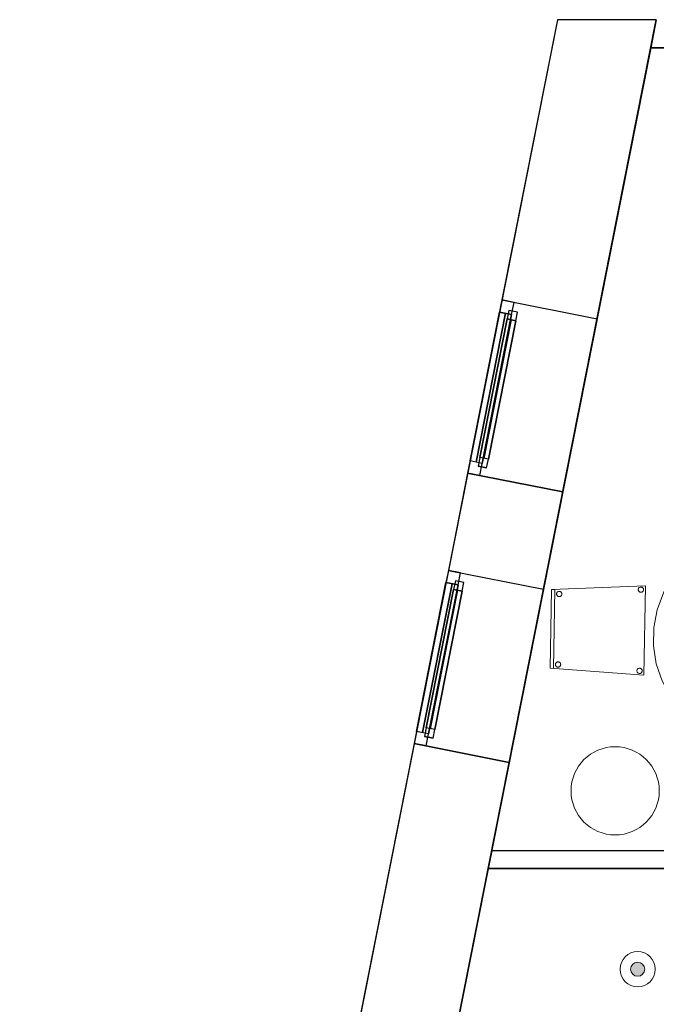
# Model space of a CAD drawing. Header units: metres. Extents: x 397.7 to 427.5, y 12.7 to 28.4.
# Tile 4 of 145: x 397.7 to 401.3, y 22.7 to 28.2. Entities that reach past the tile are written whole.
import ezdxf

# ---------------------------------------------------------------- set-up
doc = ezdxf.new("R2010")
doc.units = ezdxf.units.M
doc.layers.add('01_CARPINTERIA', color=5, linetype='Continuous', lineweight=25, true_color=0x0000ff)
doc.layers.add('01_SUELOS', color=7, linetype='Continuous', lineweight=25, true_color=0x007f00)
for name, color, linetype, lineweight in [('02_MOBILIARIO', 7, 'Continuous', 18), ('A-COLS-____-MCUT', 7, 'Continuous', 18), ('A-COLS-____-OTLN', 7, 'Continuous', 18), ('A-DETL-____-MBND', 7, 'Continuous', 18), ('A-DETL-GENF-OTLN', 7, 'Continuous', 18), ('A-GENM-____-OTLN', 7, 'Continuous', 18), ('A-WALL-____-MCUT', 7, 'Continuous', 25), ('A-WALL-____-OTLN', 7, 'Continuous', 25)]:
    doc.layers.add(name, color=color, linetype=linetype, lineweight=lineweight)

# ---------------------------------------------------------------- blocks, each defined once
blk = doc.blocks.new('Forma directa - LONDR55-XX_ZZ-ARQ-CAA-M3D-Londres55-152687-05_ENLLUMENAT_P2')
at = {"layer": '01_CARPINTERIA', "color": 161, "true_color": 0xaaaaff}
for p, q in [((0.07, 0.07), (0, 0.07)), ((0, 0.07), (0, 0)), ((0.07, 0.07), (0, 0.07)), ((0, 0.07), (0, 0)), ((0.1, 0.1), (0.05, 0.1)), ((0.05, 0.1), (0.05, 0.05)), ((0.1, 0.1), (0.05, 0.1)), ((0.05, 0.1), (0.05, 0.05)), ((0.07, 0.07), (0.93, 0.07)), ((0.93, 0.07), (0.07, 0.07)), ((0.07, 0.07), (0.07, 0)), ((0.07, 0), (0.07, 0.07)), ((0.07, 0), (0.07, 0.07)), ((0.07, 0.07), (0.07, 0)), ((0.1, 0.05), (0.1, 0.1)), ((0.1, 0.1), (0.1, 0.05)), ((0.1, 0.1), (0.9, 0.1)), ((0.9, 0.1), (0.1, 0.1)), ((0.1, 0.1), (0.1, 0.05)), ((0.1, 0.05), (0.1, 0.1)), ((0.9, 0.075), (0.1, 0.075)), ((0.9, 0.075), (0.1, 0.075)), ((0.95, 0.1), (0.9, 0.1)), ((0.9, 0.1), (0.9, 0.05)), ((0.95, 0.1), (0.9, 0.1)), ((0.9, 0.1), (0.9, 0.05)), ((0.9, 0.1), (0.9, 0.05)), ((0.9, 0.1), (0.9, 0.05)), ((0.93, 0.07), (0.93, 0)), ((0.93, 0.07), (0.93, 0)), ((1, 0.07), (0.93, 0.07)), ((0.93, 0.07), (0.93, 0)), ((1, 0.07), (0.93, 0.07)), ((0.93, 0.07), (0.93, 0)), ((0.95, 0.05), (0.95, 0.1)), ((0.95, 0.1), (0.95, 0.05)), ((1, 0), (1, 0.07)), ((1, 0.07), (1, 0)), ((0, 0), (0.07, 0)), ((0, 0), (0.07, 0)), ((0.05, 0.05), (0.1, 0.05)), ((0.05, 0.05), (0.1, 0.05)), ((0.93, 0.035), (0.07, 0.035)), ((0.07, 0.035), (0.93, 0.035)), ((0.07, 0), (0.93, 0)), ((0.93, 0), (0.07, 0)), ((0.1, 0.05), (0.9, 0.05)), ((0.9, 0.05), (0.1, 0.05)), ((0.9, 0.05), (0.95, 0.05)), ((0.9, 0.05), (0.95, 0.05)), ((0.93, 0), (1, 0)), ((0.93, 0), (1, 0))]:
    blk.add_line(p, q, dxfattribs=at)
blk = doc.blocks.new('Forma directa - Finestra P2-152688-05_ENLLUMENAT_P2')
at = {"xscale": 1.000000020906, "yscale": 1.000000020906, "zscale": 1.000000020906}
blk.add_blockref('Forma directa - LONDR55-XX_ZZ-ARQ-CAA-M3D-Londres55-152687-05_ENLLUMENAT_P2', (0, 0), dxfattribs=at)
blk = doc.blocks.new('Forma directa - Finestra P2-152782-05_ENLLUMENAT_P2')
at = {"xscale": 1.00000002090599, "yscale": 1.00000002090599, "zscale": 1.00000002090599}
blk.add_blockref('Forma directa - LONDR55-XX_ZZ-ARQ-CAA-M3D-Londres55-152687-05_ENLLUMENAT_P2', (0, 0), dxfattribs=at)
blk = doc.blocks.new('Family - LONDR55-XX_ZZ-ARQ-CAA-M3D-Londres55-152793-05_ENLLUMENAT_P2')
at = {"layer": '01_SUELOS', "color": 9, "true_color": 0xaad4aa}
for p, q in [((2.9616, 14.9476), (0, 0)), ((0, 0), (2.9616, 14.9476)), ((12.3798, 14.9476), (2.9616, 14.9476)), ((2.9616, 14.9476), (12.3798, 14.9476))]:
    blk.add_line(p, q, dxfattribs=at)
blk = doc.blocks.new('Family - Cadira confident_P2-152882-05_ENLLUMENAT_P2')
at = {"layer": 'A-DETL-____-MBND', "color": 253, "true_color": 0xaaaaaa}
for p, q in [((0.0076, 0.4856), (0.5407, 0.5064)), ((0.5407, 0.5064), (0.0076, 0.4856)), ((0.5407, 0.5064), (0.532, 0)), ((0.532, 0), (0.5407, 0.5064)), ((0, 0.0391), (0.0076, 0.4856)), ((0.0076, 0.4856), (0, 0.0391)), ((0, 0.0391), (0.0076, 0.4856)), ((0.0076, 0.4856), (0, 0.0391)), ((0.0076, 0.4856), (0.0276, 0.4852)), ((0.0276, 0.4852), (0.0076, 0.4856)), ((0.0276, 0.4852), (0.02, 0.0388)), ((0.02, 0.0388), (0.0276, 0.4852)), ((0.0374, 0.4604), (0.0376, 0.463)), ((0.0376, 0.463), (0.0374, 0.4604)), ((0.0376, 0.4578), (0.0374, 0.4604)), ((0.0374, 0.4604), (0.0376, 0.4578)), ((0.0376, 0.463), (0.0384, 0.4655)), ((0.0384, 0.4655), (0.0376, 0.463)), ((0.0382, 0.4553), (0.0376, 0.4578)), ((0.0376, 0.4578), (0.0382, 0.4553)), ((0.0392, 0.4529), (0.0382, 0.4553)), ((0.0382, 0.4553), (0.0392, 0.4529)), ((0.0384, 0.4655), (0.0395, 0.4678)), ((0.0395, 0.4678), (0.0384, 0.4655)), ((0.0407, 0.4507), (0.0392, 0.4529)), ((0.0392, 0.4529), (0.0407, 0.4507)), ((0.0395, 0.4678), (0.041, 0.4699)), ((0.041, 0.4699), (0.0395, 0.4678)), ((0.0425, 0.4489), (0.0407, 0.4507)), ((0.0407, 0.4507), (0.0425, 0.4489)), ((0.041, 0.4699), (0.0429, 0.4717)), ((0.0429, 0.4717), (0.041, 0.4699)), ((0.0446, 0.4473), (0.0425, 0.4489)), ((0.0425, 0.4489), (0.0446, 0.4473)), ((0.0429, 0.4717), (0.0451, 0.4732)), ((0.0451, 0.4732), (0.0429, 0.4717)), ((0.047, 0.4462), (0.0446, 0.4473)), ((0.0446, 0.4473), (0.047, 0.4462)), ((0.0451, 0.4732), (0.0474, 0.4743)), ((0.0474, 0.4743), (0.0451, 0.4732)), ((0.0474, 0.4743), (0.05, 0.4749)), ((0.05, 0.4749), (0.0474, 0.4743)), ((0.05, 0.4749), (0.0526, 0.4751)), ((0.0526, 0.4751), (0.05, 0.4749)), ((0.0526, 0.4751), (0.0552, 0.4748)), ((0.0552, 0.4748), (0.0526, 0.4751)), ((0.0552, 0.4748), (0.0577, 0.4741)), ((0.0577, 0.4741), (0.0552, 0.4748)), ((0.0596, 0.4471), (0.0572, 0.446)), ((0.0572, 0.446), (0.0596, 0.4471)), ((0.0577, 0.4741), (0.06, 0.4729)), ((0.06, 0.4729), (0.0577, 0.4741)), ((0.0617, 0.4485), (0.0596, 0.4471)), ((0.0596, 0.4471), (0.0617, 0.4485)), ((0.06, 0.4729), (0.0621, 0.4714)), ((0.0621, 0.4714), (0.06, 0.4729)), ((0.0636, 0.4503), (0.0617, 0.4485)), ((0.0617, 0.4485), (0.0636, 0.4503)), ((0.0621, 0.4714), (0.0639, 0.4695)), ((0.0639, 0.4695), (0.0621, 0.4714)), ((0.0651, 0.4524), (0.0636, 0.4503)), ((0.0636, 0.4503), (0.0651, 0.4524)), ((0.0639, 0.4695), (0.0654, 0.4674)), ((0.0654, 0.4674), (0.0639, 0.4695)), ((0.0663, 0.4548), (0.0651, 0.4524)), ((0.0651, 0.4524), (0.0663, 0.4548)), ((0.0654, 0.4674), (0.0664, 0.465)), ((0.0664, 0.465), (0.0654, 0.4674)), ((0.067, 0.4573), (0.0663, 0.4548)), ((0.0663, 0.4548), (0.067, 0.4573)), ((0.0664, 0.465), (0.0671, 0.4625)), ((0.0671, 0.4625), (0.0664, 0.465)), ((0.0672, 0.4599), (0.067, 0.4573)), ((0.067, 0.4573), (0.0672, 0.4599)), ((0.0671, 0.4625), (0.0672, 0.4599)), ((0.0672, 0.4599), (0.0671, 0.4625)), ((0.5003, 0.4848), (0.5005, 0.4874)), ((0.5005, 0.4874), (0.5003, 0.4848)), ((0.5004, 0.4822), (0.5003, 0.4848)), ((0.5003, 0.4848), (0.5004, 0.4822)), ((0.5011, 0.4797), (0.5004, 0.4822)), ((0.5004, 0.4822), (0.5011, 0.4797)), ((0.5005, 0.4874), (0.5013, 0.4899)), ((0.5013, 0.4899), (0.5005, 0.4874)), ((0.5021, 0.4773), (0.5011, 0.4797)), ((0.5011, 0.4797), (0.5021, 0.4773)), ((0.5013, 0.4899), (0.5024, 0.4923)), ((0.5024, 0.4923), (0.5013, 0.4899)), ((0.5036, 0.4752), (0.5021, 0.4773)), ((0.5021, 0.4773), (0.5036, 0.4752)), ((0.5024, 0.4923), (0.5039, 0.4944)), ((0.5039, 0.4944), (0.5024, 0.4923)), ((0.5054, 0.4733), (0.5036, 0.4752)), ((0.5036, 0.4752), (0.5054, 0.4733)), ((0.5039, 0.4944), (0.5058, 0.4962)), ((0.5058, 0.4962), (0.5039, 0.4944)), ((0.5075, 0.4718), (0.5054, 0.4733)), ((0.5054, 0.4733), (0.5075, 0.4718)), ((0.5058, 0.4962), (0.508, 0.4976)), ((0.508, 0.4976), (0.5058, 0.4962)), ((0.5099, 0.4706), (0.5075, 0.4718)), ((0.5075, 0.4718), (0.5099, 0.4706)), ((0.508, 0.4976), (0.5103, 0.4987)), ((0.5103, 0.4987), (0.508, 0.4976)), ((0.5124, 0.4699), (0.5099, 0.4706)), ((0.5099, 0.4706), (0.5124, 0.4699)), ((0.5103, 0.4987), (0.5129, 0.4993)), ((0.5129, 0.4993), (0.5103, 0.4987)), ((0.5149, 0.4696), (0.5124, 0.4699)), ((0.5124, 0.4699), (0.5149, 0.4696)), ((0.5129, 0.4993), (0.5155, 0.4995)), ((0.5155, 0.4995), (0.5129, 0.4993)), ((0.5175, 0.4698), (0.5149, 0.4696)), ((0.5149, 0.4696), (0.5175, 0.4698)), ((0.5155, 0.4995), (0.518, 0.4992)), ((0.518, 0.4992), (0.5155, 0.4995)), ((0.5201, 0.4705), (0.5175, 0.4698)), ((0.5175, 0.4698), (0.5201, 0.4705)), ((0.518, 0.4992), (0.5206, 0.4985)), ((0.5206, 0.4985), (0.518, 0.4992)), ((0.5224, 0.4715), (0.5201, 0.4705)), ((0.5201, 0.4705), (0.5224, 0.4715)), ((0.5206, 0.4985), (0.5229, 0.4974)), ((0.5229, 0.4974), (0.5206, 0.4985)), ((0.5246, 0.473), (0.5224, 0.4715)), ((0.5224, 0.4715), (0.5246, 0.473)), ((0.5229, 0.4974), (0.525, 0.4959)), ((0.525, 0.4959), (0.5229, 0.4974)), ((0.5265, 0.4748), (0.5246, 0.473)), ((0.5246, 0.473), (0.5265, 0.4748)), ((0.525, 0.4959), (0.5268, 0.494)), ((0.5268, 0.494), (0.525, 0.4959)), ((0.528, 0.4769), (0.5265, 0.4748)), ((0.5265, 0.4748), (0.528, 0.4769)), ((0.5268, 0.494), (0.5283, 0.4918)), ((0.5283, 0.4918), (0.5268, 0.494)), ((0.5292, 0.4792), (0.528, 0.4769)), ((0.528, 0.4769), (0.5292, 0.4792)), ((0.5283, 0.4918), (0.5293, 0.4895)), ((0.5293, 0.4895), (0.5283, 0.4918)), ((0.5299, 0.4817), (0.5292, 0.4792)), ((0.5292, 0.4792), (0.5299, 0.4817)), ((0.5293, 0.4895), (0.53, 0.4869)), ((0.53, 0.4869), (0.5293, 0.4895)), ((0.5301, 0.4843), (0.5299, 0.4817)), ((0.5299, 0.4817), (0.5301, 0.4843)), ((0.53, 0.4869), (0.5301, 0.4843)), ((0.5301, 0.4843), (0.53, 0.4869)), ((0.0495, 0.4455), (0.047, 0.4462)), ((0.047, 0.4462), (0.0495, 0.4455)), ((0.0521, 0.4452), (0.0495, 0.4455)), ((0.0495, 0.4455), (0.0521, 0.4452)), ((0.0547, 0.4454), (0.0521, 0.4452)), ((0.0521, 0.4452), (0.0547, 0.4454)), ((0.0572, 0.446), (0.0547, 0.4454)), ((0.0547, 0.4454), (0.0572, 0.446)), ((0.0305, 0.0604), (0.0308, 0.063)), ((0.0308, 0.063), (0.0305, 0.0604)), ((0.0307, 0.0578), (0.0305, 0.0604)), ((0.0305, 0.0604), (0.0307, 0.0578)), ((0.0313, 0.0553), (0.0307, 0.0578)), ((0.0307, 0.0578), (0.0313, 0.0553)), ((0.0308, 0.063), (0.0315, 0.0655)), ((0.0315, 0.0655), (0.0308, 0.063)), ((0.0315, 0.0655), (0.0327, 0.0679)), ((0.0327, 0.0679), (0.0315, 0.0655)), ((0.0327, 0.0679), (0.0342, 0.07)), ((0.0342, 0.07), (0.0327, 0.0679)), ((0.0342, 0.07), (0.0361, 0.0718)), ((0.0361, 0.0718), (0.0342, 0.07)), ((0.0361, 0.0718), (0.0382, 0.0733)), ((0.0382, 0.0733), (0.0361, 0.0718)), ((0.0382, 0.0733), (0.0406, 0.0743)), ((0.0406, 0.0743), (0.0382, 0.0733)), ((0.0406, 0.0743), (0.0431, 0.0749)), ((0.0431, 0.0749), (0.0406, 0.0743)), ((0.0431, 0.0749), (0.0457, 0.0751)), ((0.0457, 0.0751), (0.0431, 0.0749)), ((0.0457, 0.0751), (0.0483, 0.0749)), ((0.0483, 0.0749), (0.0457, 0.0751)), ((0.0483, 0.0749), (0.0508, 0.0741)), ((0.0508, 0.0741), (0.0483, 0.0749)), ((0.0508, 0.0741), (0.0532, 0.073)), ((0.0532, 0.073), (0.0508, 0.0741)), ((0.0532, 0.073), (0.0553, 0.0715)), ((0.0553, 0.0715), (0.0532, 0.073)), ((0.0553, 0.0715), (0.0571, 0.0696)), ((0.0571, 0.0696), (0.0553, 0.0715)), ((0.0571, 0.0696), (0.0585, 0.0674)), ((0.0585, 0.0674), (0.0571, 0.0696)), ((0.0585, 0.0674), (0.0596, 0.0651)), ((0.0596, 0.0651), (0.0585, 0.0674)), ((0.0601, 0.0573), (0.0594, 0.0548)), ((0.0594, 0.0548), (0.0601, 0.0573)), ((0.0596, 0.0651), (0.0602, 0.0625)), ((0.0602, 0.0625), (0.0596, 0.0651)), ((0.0604, 0.0599), (0.0601, 0.0573)), ((0.0601, 0.0573), (0.0604, 0.0599)), ((0.0602, 0.0625), (0.0604, 0.0599)), ((0.0604, 0.0599), (0.0602, 0.0625)), ((0.02, 0.0388), (0, 0.0391)), ((0, 0.0391), (0.02, 0.0388)), ((0.532, 0), (0, 0.0391)), ((0, 0.0391), (0.532, 0)), ((0.0324, 0.0529), (0.0313, 0.0553)), ((0.0313, 0.0553), (0.0324, 0.0529)), ((0.0339, 0.0508), (0.0324, 0.0529)), ((0.0324, 0.0529), (0.0339, 0.0508)), ((0.0357, 0.0489), (0.0339, 0.0508)), ((0.0339, 0.0508), (0.0357, 0.0489)), ((0.0378, 0.0474), (0.0357, 0.0489)), ((0.0357, 0.0489), (0.0378, 0.0474)), ((0.0401, 0.0462), (0.0378, 0.0474)), ((0.0378, 0.0474), (0.0401, 0.0462)), ((0.0426, 0.0455), (0.0401, 0.0462)), ((0.0401, 0.0462), (0.0426, 0.0455)), ((0.0452, 0.0453), (0.0426, 0.0455)), ((0.0426, 0.0455), (0.0452, 0.0453)), ((0.0478, 0.0454), (0.0452, 0.0453)), ((0.0452, 0.0453), (0.0478, 0.0454)), ((0.0503, 0.0461), (0.0478, 0.0454)), ((0.0478, 0.0454), (0.0503, 0.0461)), ((0.0527, 0.0471), (0.0503, 0.0461)), ((0.0503, 0.0461), (0.0527, 0.0471)), ((0.0549, 0.0486), (0.0527, 0.0471)), ((0.0527, 0.0471), (0.0549, 0.0486)), ((0.0567, 0.0504), (0.0549, 0.0486)), ((0.0549, 0.0486), (0.0567, 0.0504)), ((0.0583, 0.0525), (0.0567, 0.0504)), ((0.0567, 0.0504), (0.0583, 0.0525)), ((0.0594, 0.0548), (0.0583, 0.0525)), ((0.0583, 0.0525), (0.0594, 0.0548)), ((0.4924, 0.0249), (0.4927, 0.0275)), ((0.4927, 0.0275), (0.4924, 0.0249)), ((0.4926, 0.0223), (0.4924, 0.0249)), ((0.4924, 0.0249), (0.4926, 0.0223)), ((0.4932, 0.0198), (0.4926, 0.0223)), ((0.4926, 0.0223), (0.4932, 0.0198)), ((0.4927, 0.0275), (0.4934, 0.03)), ((0.4934, 0.03), (0.4927, 0.0275)), ((0.4943, 0.0174), (0.4932, 0.0198)), ((0.4932, 0.0198), (0.4943, 0.0174)), ((0.4934, 0.03), (0.4945, 0.0323)), ((0.4945, 0.0323), (0.4934, 0.03)), ((0.4957, 0.0152), (0.4943, 0.0174)), ((0.4943, 0.0174), (0.4957, 0.0152)), ((0.4945, 0.0323), (0.4961, 0.0344)), ((0.4961, 0.0344), (0.4945, 0.0323)), ((0.4975, 0.0134), (0.4957, 0.0152)), ((0.4957, 0.0152), (0.4975, 0.0134)), ((0.4961, 0.0344), (0.4979, 0.0363)), ((0.4979, 0.0363), (0.4961, 0.0344)), ((0.4996, 0.0118), (0.4975, 0.0134)), ((0.4975, 0.0134), (0.4996, 0.0118)), ((0.4979, 0.0363), (0.5001, 0.0377)), ((0.5001, 0.0377), (0.4979, 0.0363)), ((0.502, 0.0107), (0.4996, 0.0118)), ((0.4996, 0.0118), (0.502, 0.0107)), ((0.5001, 0.0377), (0.5025, 0.0388)), ((0.5025, 0.0388), (0.5001, 0.0377)), ((0.5045, 0.01), (0.502, 0.0107)), ((0.502, 0.0107), (0.5045, 0.01)), ((0.5025, 0.0388), (0.505, 0.0394)), ((0.505, 0.0394), (0.5025, 0.0388)), ((0.5071, 0.0097), (0.5045, 0.01)), ((0.5045, 0.01), (0.5071, 0.0097)), ((0.505, 0.0394), (0.5076, 0.0396)), ((0.5076, 0.0396), (0.505, 0.0394)), ((0.5097, 0.0099), (0.5071, 0.0097)), ((0.5071, 0.0097), (0.5097, 0.0099)), ((0.5076, 0.0396), (0.5102, 0.0393)), ((0.5102, 0.0393), (0.5076, 0.0396)), ((0.5122, 0.0105), (0.5097, 0.0099)), ((0.5097, 0.0099), (0.5122, 0.0105)), ((0.5102, 0.0393), (0.5127, 0.0386)), ((0.5127, 0.0386), (0.5102, 0.0393)), ((0.5146, 0.0116), (0.5122, 0.0105)), ((0.5122, 0.0105), (0.5146, 0.0116)), ((0.5127, 0.0386), (0.515, 0.0375)), ((0.515, 0.0375), (0.5127, 0.0386)), ((0.5167, 0.013), (0.5146, 0.0116)), ((0.5146, 0.0116), (0.5167, 0.013)), ((0.515, 0.0375), (0.5171, 0.0359)), ((0.5171, 0.0359), (0.515, 0.0375)), ((0.5186, 0.0149), (0.5167, 0.013)), ((0.5167, 0.013), (0.5186, 0.0149)), ((0.5171, 0.0359), (0.5189, 0.0341)), ((0.5189, 0.0341), (0.5171, 0.0359)), ((0.5201, 0.017), (0.5186, 0.0149)), ((0.5186, 0.0149), (0.5201, 0.017)), ((0.5189, 0.0341), (0.5204, 0.0319)), ((0.5204, 0.0319), (0.5189, 0.0341)), ((0.5213, 0.0193), (0.5201, 0.017)), ((0.5201, 0.017), (0.5213, 0.0193)), ((0.5204, 0.0319), (0.5215, 0.0295)), ((0.5215, 0.0295), (0.5204, 0.0319)), ((0.522, 0.0218), (0.5213, 0.0193)), ((0.5213, 0.0193), (0.522, 0.0218)), ((0.5215, 0.0295), (0.5221, 0.027)), ((0.5221, 0.027), (0.5215, 0.0295)), ((0.5223, 0.0244), (0.522, 0.0218)), ((0.522, 0.0218), (0.5223, 0.0244)), ((0.5221, 0.027), (0.5223, 0.0244)), ((0.5223, 0.0244), (0.5221, 0.027))]:
    blk.add_line(p, q, dxfattribs=at)
blk = doc.blocks.new('Family - LONDR55-XX_ZZ-ARQ-CAA-M3D-Londres55-152886-05_ENLLUMENAT_P2')
at = {"layer": 'A-DETL-____-MBND', "color": 253, "true_color": 0xaaaaaa}
for p, q in [((0.389, 1.1468), (0.4885, 1.1734)), ((0.4885, 1.1734), (0.389, 1.1468)), ((0.4885, 1.1734), (0.5912, 1.1824)), ((0.5912, 1.1824), (0.4885, 1.1734)), ((0.5912, 1.1824), (0.6939, 1.1734)), ((0.6939, 1.1734), (0.5912, 1.1824)), ((0.6939, 1.1734), (0.7934, 1.1468)), ((0.7934, 1.1468), (0.6939, 1.1734)), ((0.2956, 1.1032), (0.389, 1.1468)), ((0.389, 1.1468), (0.2956, 1.1032)), ((0.5771, 1.0844), (0.5771, 1.1344)), ((0.5771, 1.1344), (0.6271, 1.1344)), ((0.5771, 1.1344), (0.5771, 1.0844)), ((0.6271, 1.1344), (0.5771, 1.1344)), ((0.6271, 1.1344), (0.6271, 1.0844)), ((0.6271, 1.0844), (0.6271, 1.1344)), ((0.7934, 1.1468), (0.8868, 1.1032)), ((0.8868, 1.1032), (0.7934, 1.1468)), ((0.2112, 1.0441), (0.2956, 1.1032)), ((0.2956, 1.1032), (0.2112, 1.0441)), ((0.6271, 1.0844), (0.5771, 1.0844)), ((0.5771, 1.0844), (0.6271, 1.0844)), ((0.8868, 1.1032), (0.9712, 1.0441)), ((0.9712, 1.0441), (0.8868, 1.1032)), ((0.1383, 0.9712), (0.2112, 1.0441)), ((0.2112, 1.0441), (0.1383, 0.9712)), ((0.9712, 1.0441), (1.0441, 0.9712)), ((1.0441, 0.9712), (0.9712, 1.0441)), ((0.0792, 0.8868), (0.1383, 0.9712)), ((0.1383, 0.9712), (0.0792, 0.8868)), ((1.0441, 0.9712), (1.1032, 0.8868)), ((1.1032, 0.8868), (1.0441, 0.9712)), ((0.0357, 0.7934), (0.0792, 0.8868)), ((0.0792, 0.8868), (0.0357, 0.7934)), ((1.1032, 0.8868), (1.1468, 0.7934)), ((1.1468, 0.7934), (1.1032, 0.8868)), ((0.009, 0.6939), (0.0357, 0.7934)), ((0.0357, 0.7934), (0.009, 0.6939)), ((1.1468, 0.7934), (1.1734, 0.6939)), ((1.1734, 0.6939), (1.1468, 0.7934)), ((0, 0.5912), (0.009, 0.6939)), ((0.009, 0.6939), (0, 0.5912)), ((1.1734, 0.6939), (1.1824, 0.5912)), ((1.1824, 0.5912), (1.1734, 0.6939)), ((0.0475, 0.5662), (0.0475, 0.6162)), ((0.0475, 0.6162), (0.0975, 0.6162)), ((0.0475, 0.6162), (0.0475, 0.5662)), ((0.0975, 0.6162), (0.0475, 0.6162)), ((0.0975, 0.6162), (0.0975, 0.5662)), ((0.0975, 0.5662), (0.0975, 0.6162)), ((0.009, 0.4885), (0, 0.5912)), ((0, 0.5912), (0.009, 0.4885)), ((0.0975, 0.5662), (0.0475, 0.5662)), ((0.0475, 0.5662), (0.0975, 0.5662)), ((1.0845, 0.5456), (1.0845, 0.5956)), ((1.0845, 0.5956), (1.1345, 0.5956)), ((1.0845, 0.5956), (1.0845, 0.5456)), ((1.1345, 0.5956), (1.0845, 0.5956)), ((1.1345, 0.5956), (1.1345, 0.5456)), ((1.1345, 0.5456), (1.1345, 0.5956)), ((1.1824, 0.5912), (1.1734, 0.4885)), ((1.1734, 0.4885), (1.1824, 0.5912)), ((1.1345, 0.5456), (1.0845, 0.5456)), ((1.0845, 0.5456), (1.1345, 0.5456)), ((0.0357, 0.389), (0.009, 0.4885)), ((0.009, 0.4885), (0.0357, 0.389)), ((1.1734, 0.4885), (1.1468, 0.389)), ((1.1468, 0.389), (1.1734, 0.4885)), ((0.0792, 0.2956), (0.0357, 0.389)), ((0.0357, 0.389), (0.0792, 0.2956)), ((1.1468, 0.389), (1.1032, 0.2956)), ((1.1032, 0.2956), (1.1468, 0.389)), ((0.1383, 0.2112), (0.0792, 0.2956)), ((0.0792, 0.2956), (0.1383, 0.2112)), ((1.1032, 0.2956), (1.0441, 0.2112)), ((1.0441, 0.2112), (1.1032, 0.2956)), ((0.2112, 0.1383), (0.1383, 0.2112)), ((0.1383, 0.2112), (0.2112, 0.1383)), ((1.0441, 0.2112), (0.9712, 0.1383)), ((0.9712, 0.1383), (1.0441, 0.2112)), ((0.2956, 0.0792), (0.2112, 0.1383)), ((0.2112, 0.1383), (0.2956, 0.0792)), ((0.9712, 0.1383), (0.8868, 0.0792)), ((0.8868, 0.0792), (0.9712, 0.1383)), ((0.389, 0.0357), (0.2956, 0.0792)), ((0.2956, 0.0792), (0.389, 0.0357)), ((0.5771, 0.0476), (0.5771, 0.0976)), ((0.5771, 0.0976), (0.6271, 0.0976)), ((0.5771, 0.0976), (0.5771, 0.0476)), ((0.6271, 0.0976), (0.5771, 0.0976)), ((0.6271, 0.0976), (0.6271, 0.0476)), ((0.6271, 0.0476), (0.6271, 0.0976)), ((0.8868, 0.0792), (0.7934, 0.0357)), ((0.7934, 0.0357), (0.8868, 0.0792)), ((0.4885, 0.009), (0.389, 0.0357)), ((0.389, 0.0357), (0.4885, 0.009)), ((0.5912, 0), (0.4885, 0.009)), ((0.4885, 0.009), (0.5912, 0)), ((0.6271, 0.0476), (0.5771, 0.0476)), ((0.5771, 0.0476), (0.6271, 0.0476)), ((0.6939, 0.009), (0.5912, 0)), ((0.5912, 0), (0.6939, 0.009)), ((0.7934, 0.0357), (0.6939, 0.009)), ((0.6939, 0.009), (0.7934, 0.0357))]:
    blk.add_line(p, q, dxfattribs=at)
blk = doc.blocks.new('Family - Taula redona 1_2m-152887-05_ENLLUMENAT_P2')
blk.add_blockref('Family - LONDR55-XX_ZZ-ARQ-CAA-M3D-Londres55-152886-05_ENLLUMENAT_P2', (0, 0))
blk = doc.blocks.new('Family - Mampara P2-152911-05_ENLLUMENAT_P2')
at = {"layer": 'A-WALL-____-MCUT', "color": 253, "true_color": 0xaaaaaa}
for p, q in [((0.0198, 0.1), (0, 0)), ((3.0093, 0.1), (0.0198, 0.1)), ((3.0093, 0), (3.0093, 0.1)), ((3.9493, 0.1), (3.9493, 0)), ((3.9993, 0.1), (3.9493, 0.1)), ((3.9993, 0), (3.9993, 0.1)), ((0, 0), (3.0093, 0)), ((3.9493, 0), (3.9993, 0))]:
    blk.add_line(p, q, dxfattribs=at)
at = {"layer": 'A-WALL-____-OTLN', "color": 253, "true_color": 0xaaaaaa}
for p, q in [((0, 0), (0.0198, 0.1)), ((3.0093, 0.1), (0.0198, 0.1)), ((3.0093, 0), (3.0093, 0.1)), ((3.9493, 0.1), (3.9493, 0)), ((3.9993, 0.1), (3.9493, 0.1)), ((3.9993, 0), (3.9993, 0.1)), ((3.0093, 0), (0, 0)), ((3.9493, 0), (3.9993, 0))]:
    blk.add_line(p, q, dxfattribs=at)
at = {"layer": 'A-WALL-____-OTLN', "color": 253, "lineweight": 18, "true_color": 0xaaaaaa}
blk.add_line((0, 0), (3.9993, 0), dxfattribs=at)
blk = doc.blocks.new('Family - Evans P2-153127-05_ENLLUMENAT_P2')
at = {"layer": 'A-WALL-____-MCUT', "color": 253, "true_color": 0xaaaaaa}
for p, q in [((25.5877, 0.16), (0.0332, 0.16)), ((25.556, 0), (25.5877, 0.16))]:
    blk.add_line(p, q, dxfattribs=at)
at = {"layer": 'A-WALL-____-OTLN', "color": 253, "true_color": 0xaaaaaa}
for p, q in [((25.5877, 0.16), (0.0332, 0.16)), ((25.556, 0), (25.5877, 0.16))]:
    blk.add_line(p, q, dxfattribs=at)
blk = doc.blocks.new('Family - Pilar P2-153242-05_ENLLUMENAT_P2')
at = {"layer": 'A-COLS-____-MCUT', "color": 253, "true_color": 0xaaaaaa}
for start, end in [(360, 180), (180, 360)]:
    blk.add_arc((0.25, 0.25), 0.25, start, end, dxfattribs=at)
at = {"layer": 'A-COLS-____-OTLN', "color": 253, "true_color": 0xaaaaaa}
for start, end in [(360, 180), (180, 360)]:
    blk.add_arc((0.25, 0.25), 0.25, start, end, dxfattribs=at)
blk = doc.blocks.new('Family - Façana nord-oest P2-153299-05_ENLLUMENAT_P2')
at = {"layer": 'A-WALL-____-MCUT', "color": 253, "true_color": 0xaaaaaa}
for p, q in [((1.6187, 0.55), (-0.109, 0.55)), ((-0.109, 0.55), (0, 0)), ((1.6187, 0), (1.6187, 0.55)), ((2.6187, 0.55), (2.6187, 0)), ((3.1803, 0.55), (2.6187, 0.55)), ((3.1803, 0), (3.1803, 0.55)), ((5.7821, 0.55), (4.1803, 0.55)), ((4.1803, 0.55), (4.1803, 0)), ((0, 0), (1.6187, 0)), ((2.6187, 0), (3.1803, 0)), ((4.1803, 0), (5.7821, 0))]:
    blk.add_line(p, q, dxfattribs=at)
at = {"layer": 'A-WALL-____-OTLN', "color": 253, "true_color": 0xaaaaaa}
for p, q in [((15.5778, 0.55), (-0.109, 0.55)), ((-0.109, 0.55), (0, 0)), ((1.6187, 0), (1.6187, 0.55)), ((2.6187, 0.55), (1.6187, 0.55)), ((2.6187, 0), (2.6187, 0.55)), ((3.1803, 0), (3.1803, 0.55)), ((4.1803, 0.55), (3.1803, 0.55)), ((4.1803, 0), (4.1803, 0.55)), ((0, 0), (15.6868, 0)), ((1.6187, 0), (2.6187, 0)), ((3.1803, 0), (4.1803, 0))]:
    blk.add_line(p, q, dxfattribs=at)
at = {"layer": 'A-WALL-____-OTLN', "color": 253, "lineweight": 18, "true_color": 0xaaaaaa}
blk.add_line((0, 0), (15.6868, 0), dxfattribs=at)
blk = doc.blocks.new('Family - Vano finestra P2-153305-05_ENLLUMENAT_P2')
at = {"layer": 'A-GENM-____-OTLN', "color": 253, "true_color": 0xaaaaaa}
for p, q in [((400.4151, 26.6404), (400.2208, 25.6594)), ((400.2208, 25.6594), (400.4151, 26.6404)), ((400.9546, 26.5335), (400.4151, 26.6404)), ((400.9546, 26.5335), (400.4151, 26.6404)), ((400.7603, 25.5526), (400.9546, 26.5335)), ((400.9546, 26.5335), (400.7603, 25.5526)), ((400.2208, 25.6594), (400.7603, 25.5526)), ((400.7603, 25.5526), (400.2208, 25.6594))]:
    blk.add_line(p, q, dxfattribs=at)
blk = doc.blocks.new('Family - Vano finestra P2-153311-05_ENLLUMENAT_P2')
at = {"layer": 'A-GENM-____-OTLN', "color": 253, "true_color": 0xaaaaaa}
for p, q in [((400.1116, 25.1086), (399.9173, 24.1276)), ((399.9173, 24.1276), (400.1116, 25.1086)), ((400.6511, 25.0017), (400.1116, 25.1086)), ((400.6511, 25.0017), (400.1116, 25.1086)), ((400.4568, 24.0207), (400.6511, 25.0017)), ((400.6511, 25.0017), (400.4568, 24.0207)), ((399.9173, 24.1276), (400.4568, 24.0207)), ((400.4568, 24.0207), (399.9173, 24.1276))]:
    blk.add_line(p, q, dxfattribs=at)
blk = doc.blocks.new('LONDR55-XX_ZZ-ARQ-CAA-M3D-Londres55_ifc-1-05_ENLLUMENAT_P2')
at = {"layer": '01_CARPINTERIA', "color": 253, "lineweight": 18, "true_color": 0xaaaaaa}
for name, p, rotation in [('Forma directa - Finestra P2-152782-05_ENLLUMENAT_P2', (400.4151, 26.6404), 258.793101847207), ('Forma directa - Finestra P2-152688-05_ENLLUMENAT_P2', (400.1116, 25.1086), 258.7931018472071)]:
    blk.add_blockref(name, p, dxfattribs=dict(at, rotation=rotation))
at = {"layer": '01_SUELOS', "color": 253, "lineweight": 18, "true_color": 0xaaaaaa}
blk.add_blockref('Family - LONDR55-XX_ZZ-ARQ-CAA-M3D-Londres55-152793-05_ENLLUMENAT_P2', (398.2971, 13.1206), dxfattribs=at)
at = {"layer": '02_MOBILIARIO', "color": 253, "lineweight": 18, "true_color": 0xaaaaaa}
blk.add_blockref('Family - Cadira confident_P2-152882-05_ENLLUMENAT_P2', (400.6878, 24.5146), dxfattribs=at)
at = {"layer": 'A-COLS-____-OTLN', "color": 253, "lineweight": 18, "true_color": 0xaaaaaa}
blk.add_blockref('Family - Pilar P2-153242-05_ENLLUMENAT_P2', (400.807, 23.6095), dxfattribs=at)
at = {"layer": 'A-GENM-____-OTLN', "color": 253, "lineweight": 18, "true_color": 0xaaaaaa}
for name in ['Family - Vano finestra P2-153305-05_ENLLUMENAT_P2', 'Family - Vano finestra P2-153311-05_ENLLUMENAT_P2']:
    blk.add_blockref(name, (0, 0), dxfattribs=at)
at = {"layer": 'A-GENM-____-OTLN', "color": 253, "lineweight": 18, "true_color": 0xaaaaaa, "rotation": 224.0202716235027}
blk.add_blockref('Family - Taula redona 1_2m-152887-05_ENLLUMENAT_P2', (401.8777, 25.559), dxfattribs=at)
at = {"layer": 'A-WALL-____-OTLN', "color": 253, "lineweight": 18, "true_color": 0xaaaaaa}
for name, p, rotation in [('Family - Façana nord-oest P2-153299-05_ENLLUMENAT_P2', (400.7297, 28.2282), 258.7931018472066), ('Family - Evans P2-153127-05_ENLLUMENAT_P2', (426.8464, 28.2282), 180)]:
    blk.add_blockref(name, p, dxfattribs=dict(at, rotation=rotation))
blk.add_blockref('Family - Mampara P2-152911-05_ENLLUMENAT_P2', (400.3377, 23.4195), dxfattribs=at)
blk = doc.blocks.new('ZYR_06_02_02 Down Superficie - L 03 D-V2-05_ENLLUMENAT_P2')
at = {"layer": 'A-DETL-GENF-OTLN', "true_color": 0x00c400}
blk.add_hatch(color=92, dxfattribs=at).paths.add_polyline_path([(0, -0.04), (0.0104, -0.0386), (0.02, -0.0346), (0.0283, -0.0283), (0.0346, -0.02), (0.0386, -0.0104), (0.04, 0), (0.0386, 0.0104), (0.0346, 0.02), (0.0283, 0.0283), (0.02, 0.0346), (0.0104, 0.0386), (0, 0.04), (-0.0104, 0.0386), (-0.02, 0.0346), (-0.0283, 0.0283), (-0.0346, 0.02), (-0.0386, 0.0104), (-0.04, 0), (-0.0386, -0.0104), (-0.0346, -0.02), (-0.0283, -0.0283), (-0.02, -0.0346), (-0.0104, -0.0386)])
at = {"layer": 'A-DETL-GENF-OTLN', "color": 92, "true_color": 0x00c400}
for radius in [0.1, 0.04]:
    blk.add_circle((0, 0), radius, dxfattribs=at)
for start, end in [(360, 180), (180, 360)]:
    blk.add_arc((0, 0), 0.04, start, end, dxfattribs=at)

msp = doc.modelspace()

# ---------------------------------------------------------------- block references
at = {"lineweight": 5}
msp.add_blockref('LONDR55-XX_ZZ-ARQ-CAA-M3D-Londres55_ifc-1-05_ENLLUMENAT_P2', (0, 0), dxfattribs=at)
at = {"layer": 'A-DETL-GENF-OTLN', "color": 92, "true_color": 0x00c400}
msp.add_blockref('ZYR_06_02_02 Down Superficie - L 03 D-V2-05_ENLLUMENAT_P2', (401.1846, 22.8489), dxfattribs=at)

doc.saveas('drawing.dxf')
